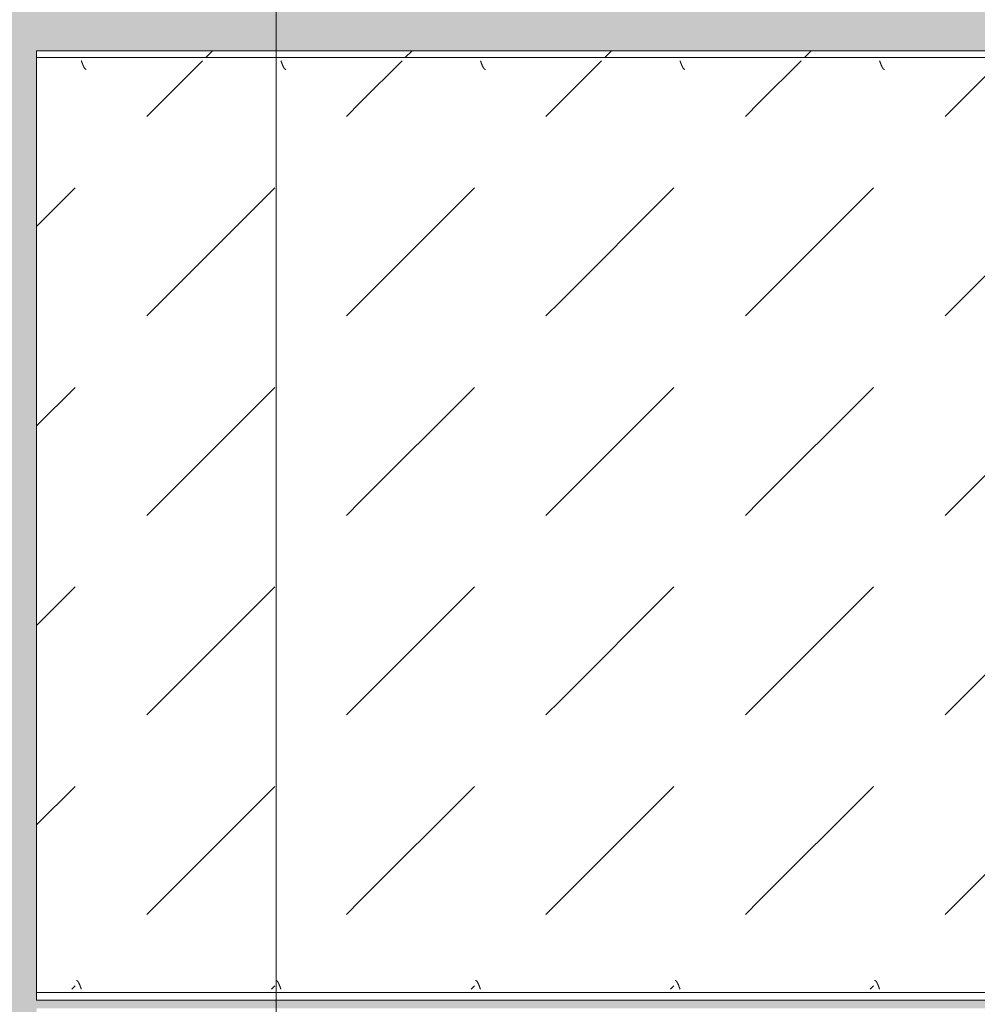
# Model space of a CAD drawing. Header units: millimetres. Extents: x -26056 to 31686, y 27504 to 88472.
# Tile 4 of 30: x -22713 to -22113, y 38110 to 38727. Entities that reach past the tile are written whole.
import ezdxf

# ---------------------------------------------------------------- set-up
doc = ezdxf.new("R2010")
doc.units = ezdxf.units.MM
doc.linetypes.add('4_ Штрихпунктир_ 10 х 2 мм', pattern=[1400, 1000, -200, 0, -200])
for name, color, linetype, lineweight in [('Оборудование', 7, 'Continuous', 9), ('Оси', 7, 'Continuous', 9), ('Штриховка поверхностей', 7, 'Continuous', 9)]:
    doc.layers.add(name, color=color, linetype=linetype, lineweight=lineweight)
pattern_1 = [(45, (36000.02, 80325), (0, 250.00043), [12.5, -341.053]), (45, (36000.02, 80200), (0, 250.00043), [12.5, -341.053]), (45, (36125.02, 80200), (0, 250.00043), [12.5, -341.053]), (45, (36178.68, 80378.66), (0, 250.00043), [100.887, -252.666]), (45, (36178.68, 80253.66), (0, 250.00043), [100.887, -252.666]), (45, (36053.68, 80378.66), (0, 250.00043), [100.887, -252.666]), (45, (36053.68, 80253.66), (0, 250.00043), [113.387, -240.166])]

# ---------------------------------------------------------------- blocks, each defined once
blk = doc.blocks.new('FP_79-ВКК_План 1 этажа_З_ЭОМ_кабель_')
at = {"layer": 'Оборудование', "color": 7, "true_color": 0xffffff}
for p, q in [((1872, 588), (1872.05, 587.87)), ((1872.05, 587.87), (1872.1, 587.73)), ((1872.1, 587.73), (1872.15, 587.6)), ((1872.15, 587.6), (1872.19, 587.46)), ((1872.19, 587.46), (1872.24, 587.33)), ((1872.24, 587.33), (1872.29, 587.2)), ((1872.29, 587.2), (1872.34, 587.06)), ((1872.34, 587.06), (1872.39, 586.93)), ((1872.39, 586.93), (1872.44, 586.8)), ((1872.44, 586.8), (1872.49, 586.67)), ((1872.49, 586.67), (1872.53, 586.54)), ((1872.53, 586.54), (1872.58, 586.41)), ((1872.58, 586.41), (1872.63, 586.28)), ((1872.63, 586.28), (1872.68, 586.16)), ((1872.68, 586.16), (1872.73, 586.03)), ((1997, 588), (1997.05, 587.87)), ((1997.05, 587.87), (1997.1, 587.73)), ((1997.1, 587.73), (1997.15, 587.6)), ((1997.15, 587.6), (1997.19, 587.46)), ((1997.19, 587.46), (1997.24, 587.33)), ((1997.24, 587.33), (1997.29, 587.2)), ((1997.29, 587.2), (1997.34, 587.06)), ((1997.34, 587.06), (1997.39, 586.93)), ((1997.39, 586.93), (1997.44, 586.8)), ((1997.44, 586.8), (1997.49, 586.67)), ((1997.49, 586.67), (1997.53, 586.54)), ((1997.53, 586.54), (1997.58, 586.41)), ((1997.58, 586.41), (1997.63, 586.28)), ((1997.63, 586.28), (1997.68, 586.16)), ((1997.68, 586.16), (1997.73, 586.03)), ((2122, 588), (2122.05, 587.87)), ((2122.05, 587.87), (2122.1, 587.73)), ((2122.1, 587.73), (2122.15, 587.6)), ((2122.15, 587.6), (2122.19, 587.46)), ((2122.19, 587.46), (2122.24, 587.33)), ((2122.24, 587.33), (2122.29, 587.2)), ((2122.29, 587.2), (2122.34, 587.06)), ((2122.34, 587.06), (2122.39, 586.93)), ((2122.39, 586.93), (2122.44, 586.8)), ((2122.44, 586.8), (2122.49, 586.67)), ((2122.49, 586.67), (2122.53, 586.54)), ((2122.53, 586.54), (2122.58, 586.41)), ((2122.58, 586.41), (2122.63, 586.28)), ((2122.63, 586.28), (2122.68, 586.16)), ((2122.68, 586.16), (2122.73, 586.03)), ((2247, 588), (2247.05, 587.87)), ((2247.05, 587.87), (2247.1, 587.73)), ((2247.1, 587.73), (2247.15, 587.6)), ((2247.15, 587.6), (2247.19, 587.46)), ((2247.19, 587.46), (2247.24, 587.33)), ((2247.24, 587.33), (2247.29, 587.2)), ((2247.29, 587.2), (2247.34, 587.06)), ((2247.34, 587.06), (2247.39, 586.93)), ((2247.39, 586.93), (2247.44, 586.8)), ((2247.44, 586.8), (2247.49, 586.67)), ((2247.49, 586.67), (2247.53, 586.54)), ((2247.53, 586.54), (2247.58, 586.41)), ((2247.58, 586.41), (2247.63, 586.28)), ((2247.63, 586.28), (2247.68, 586.16)), ((2247.68, 586.16), (2247.73, 586.03)), ((2372, 588), (2372.05, 587.87)), ((2372.05, 587.87), (2372.1, 587.73)), ((2372.1, 587.73), (2372.15, 587.6)), ((2372.15, 587.6), (2372.19, 587.46)), ((2372.19, 587.46), (2372.24, 587.33)), ((2372.24, 587.33), (2372.29, 587.2)), ((2372.29, 587.2), (2372.34, 587.06)), ((2372.34, 587.06), (2372.39, 586.93)), ((2372.39, 586.93), (2372.44, 586.8)), ((2372.44, 586.8), (2372.49, 586.67)), ((2372.49, 586.67), (2372.53, 586.54)), ((2372.53, 586.54), (2372.58, 586.41)), ((2372.58, 586.41), (2372.63, 586.28)), ((2372.63, 586.28), (2372.68, 586.16)), ((2372.68, 586.16), (2372.73, 586.03)), ((1872.73, 586.03), (1872.78, 585.91)), ((1872.78, 585.91), (1872.83, 585.78)), ((1872.83, 585.78), (1872.88, 585.66)), ((1872.88, 585.66), (1872.92, 585.54)), ((1872.92, 585.54), (1872.97, 585.42)), ((1872.97, 585.42), (1873.02, 585.3)), ((1873.02, 585.3), (1873.07, 585.19)), ((1873.07, 585.19), (1873.12, 585.07)), ((1873.12, 585.07), (1873.17, 584.96)), ((1873.17, 584.96), (1873.22, 584.85)), ((1873.22, 584.85), (1873.27, 584.74)), ((1873.27, 584.74), (1873.31, 584.63)), ((1873.31, 584.63), (1873.36, 584.52)), ((1873.36, 584.52), (1873.41, 584.42)), ((1873.41, 584.42), (1873.46, 584.32)), ((1873.46, 584.32), (1873.51, 584.22)), ((1873.51, 584.22), (1873.56, 584.12)), ((1873.56, 584.12), (1873.61, 584.03)), ((1873.61, 584.03), (1873.66, 583.94)), ((1873.66, 583.94), (1873.7, 583.85)), ((1873.7, 583.85), (1873.75, 583.76)), ((1873.75, 583.76), (1873.8, 583.68)), ((1873.8, 583.68), (1873.85, 583.59)), ((1873.85, 583.59), (1873.9, 583.52)), ((1873.9, 583.52), (1873.95, 583.44)), ((1873.95, 583.44), (1874, 583.36)), ((1874, 583.36), (1874.04, 583.29)), ((1874.04, 583.29), (1874.09, 583.22)), ((1874.09, 583.22), (1874.14, 583.16)), ((1874.14, 583.16), (1874.19, 583.1)), ((1874.19, 583.1), (1874.24, 583.04)), ((1874.24, 583.04), (1874.29, 582.98)), ((1874.29, 582.98), (1874.34, 582.93)), ((1874.34, 582.93), (1874.39, 582.87)), ((1874.39, 582.87), (1874.43, 582.83)), ((1874.43, 582.83), (1874.48, 582.78)), ((1874.48, 582.78), (1874.53, 582.74)), ((1874.53, 582.74), (1874.58, 582.7)), ((1874.58, 582.7), (1874.63, 582.67)), ((1874.63, 582.67), (1874.68, 582.63)), ((1874.68, 582.63), (1874.73, 582.6)), ((1874.73, 582.6), (1874.78, 582.58)), ((1874.78, 582.58), (1874.82, 582.55)), ((1874.82, 582.55), (1874.87, 582.54)), ((1874.87, 582.54), (1874.92, 582.52)), ((1874.92, 582.52), (1874.97, 582.51)), ((1874.97, 582.51), (1875.02, 582.5)), ((1875.02, 582.5), (1875.06, 582.49)), ((1875.06, 582.49), (1875.1, 582.49)), ((1997.73, 586.03), (1997.78, 585.91)), ((1997.78, 585.91), (1997.83, 585.78)), ((1997.83, 585.78), (1997.88, 585.66)), ((1997.88, 585.66), (1997.92, 585.54)), ((1997.92, 585.54), (1997.97, 585.42)), ((1997.97, 585.42), (1998.02, 585.3)), ((1998.02, 585.3), (1998.07, 585.19)), ((1998.07, 585.19), (1998.12, 585.07)), ((1998.12, 585.07), (1998.17, 584.96)), ((1998.17, 584.96), (1998.22, 584.85)), ((1998.22, 584.85), (1998.27, 584.74)), ((1998.27, 584.74), (1998.31, 584.63)), ((1998.31, 584.63), (1998.36, 584.52)), ((1998.36, 584.52), (1998.41, 584.42)), ((1998.41, 584.42), (1998.46, 584.32)), ((1998.46, 584.32), (1998.51, 584.22)), ((1998.51, 584.22), (1998.56, 584.12)), ((1998.56, 584.12), (1998.61, 584.03)), ((1998.61, 584.03), (1998.66, 583.94)), ((1998.66, 583.94), (1998.7, 583.85)), ((1998.7, 583.85), (1998.75, 583.76)), ((1998.75, 583.76), (1998.8, 583.68)), ((1998.8, 583.68), (1998.85, 583.59)), ((1998.85, 583.59), (1998.9, 583.52)), ((1998.9, 583.52), (1998.95, 583.44)), ((1998.95, 583.44), (1999, 583.36)), ((1999, 583.36), (1999.04, 583.29)), ((1999.04, 583.29), (1999.09, 583.22)), ((1999.09, 583.22), (1999.14, 583.16)), ((1999.14, 583.16), (1999.19, 583.1)), ((1999.19, 583.1), (1999.24, 583.04)), ((1999.24, 583.04), (1999.29, 582.98)), ((1999.29, 582.98), (1999.34, 582.93)), ((1999.34, 582.93), (1999.39, 582.87)), ((1999.39, 582.87), (1999.43, 582.83)), ((1999.43, 582.83), (1999.48, 582.78)), ((1999.48, 582.78), (1999.53, 582.74)), ((1999.53, 582.74), (1999.58, 582.7)), ((1999.58, 582.7), (1999.63, 582.67)), ((1999.63, 582.67), (1999.68, 582.63)), ((1999.68, 582.63), (1999.73, 582.6)), ((1999.73, 582.6), (1999.78, 582.58)), ((1999.78, 582.58), (1999.82, 582.55)), ((1999.82, 582.55), (1999.87, 582.54)), ((1999.87, 582.54), (1999.92, 582.52)), ((1999.92, 582.52), (1999.97, 582.51)), ((1999.97, 582.51), (2000.02, 582.5)), ((2000.02, 582.5), (2000.06, 582.49)), ((2000.06, 582.49), (2000.1, 582.49)), ((2122.73, 586.03), (2122.78, 585.91)), ((2122.78, 585.91), (2122.83, 585.78)), ((2122.83, 585.78), (2122.88, 585.66)), ((2122.88, 585.66), (2122.92, 585.54)), ((2122.92, 585.54), (2122.97, 585.42)), ((2122.97, 585.42), (2123.02, 585.3)), ((2123.02, 585.3), (2123.07, 585.19)), ((2123.07, 585.19), (2123.12, 585.07)), ((2123.12, 585.07), (2123.17, 584.96)), ((2123.17, 584.96), (2123.22, 584.85)), ((2123.22, 584.85), (2123.27, 584.74)), ((2123.27, 584.74), (2123.31, 584.63)), ((2123.31, 584.63), (2123.36, 584.52)), ((2123.36, 584.52), (2123.41, 584.42)), ((2123.41, 584.42), (2123.46, 584.32)), ((2123.46, 584.32), (2123.51, 584.22)), ((2123.51, 584.22), (2123.56, 584.12)), ((2123.56, 584.12), (2123.61, 584.03)), ((2123.61, 584.03), (2123.66, 583.94)), ((2123.66, 583.94), (2123.7, 583.85)), ((2123.7, 583.85), (2123.75, 583.76)), ((2123.75, 583.76), (2123.8, 583.68)), ((2123.8, 583.68), (2123.85, 583.59)), ((2123.85, 583.59), (2123.9, 583.52)), ((2123.9, 583.52), (2123.95, 583.44)), ((2123.95, 583.44), (2124, 583.36)), ((2124, 583.36), (2124.04, 583.29)), ((2124.04, 583.29), (2124.09, 583.22)), ((2124.09, 583.22), (2124.14, 583.16)), ((2124.14, 583.16), (2124.19, 583.1)), ((2124.19, 583.1), (2124.24, 583.04)), ((2124.24, 583.04), (2124.29, 582.98)), ((2124.29, 582.98), (2124.34, 582.93)), ((2124.34, 582.93), (2124.39, 582.87)), ((2124.39, 582.87), (2124.43, 582.83)), ((2124.43, 582.83), (2124.48, 582.78)), ((2124.48, 582.78), (2124.53, 582.74)), ((2124.53, 582.74), (2124.58, 582.7)), ((2124.58, 582.7), (2124.63, 582.67)), ((2124.63, 582.67), (2124.68, 582.63)), ((2124.68, 582.63), (2124.73, 582.6)), ((2124.73, 582.6), (2124.78, 582.58)), ((2124.78, 582.58), (2124.82, 582.55)), ((2124.82, 582.55), (2124.87, 582.54)), ((2124.87, 582.54), (2124.92, 582.52)), ((2124.92, 582.52), (2124.97, 582.51)), ((2124.97, 582.51), (2125.02, 582.5)), ((2125.02, 582.5), (2125.06, 582.49)), ((2125.06, 582.49), (2125.1, 582.49)), ((2247.73, 586.03), (2247.78, 585.91)), ((2247.78, 585.91), (2247.83, 585.78)), ((2247.83, 585.78), (2247.88, 585.66)), ((2247.88, 585.66), (2247.92, 585.54)), ((2247.92, 585.54), (2247.97, 585.42)), ((2247.97, 585.42), (2248.02, 585.3)), ((2248.02, 585.3), (2248.07, 585.19)), ((2248.07, 585.19), (2248.12, 585.07)), ((2248.12, 585.07), (2248.17, 584.96)), ((2248.17, 584.96), (2248.22, 584.85)), ((2248.22, 584.85), (2248.27, 584.74)), ((2248.27, 584.74), (2248.31, 584.63)), ((2248.31, 584.63), (2248.36, 584.52)), ((2248.36, 584.52), (2248.41, 584.42)), ((2248.41, 584.42), (2248.46, 584.32)), ((2248.46, 584.32), (2248.51, 584.22)), ((2248.51, 584.22), (2248.56, 584.12)), ((2248.56, 584.12), (2248.61, 584.03)), ((2248.61, 584.03), (2248.66, 583.94)), ((2248.66, 583.94), (2248.7, 583.85)), ((2248.7, 583.85), (2248.75, 583.76)), ((2248.75, 583.76), (2248.8, 583.68)), ((2248.8, 583.68), (2248.85, 583.59)), ((2248.85, 583.59), (2248.9, 583.52)), ((2248.9, 583.52), (2248.95, 583.44)), ((2248.95, 583.44), (2249, 583.36)), ((2249, 583.36), (2249.04, 583.29)), ((2249.04, 583.29), (2249.09, 583.22)), ((2249.09, 583.22), (2249.14, 583.16)), ((2249.14, 583.16), (2249.19, 583.1)), ((2249.19, 583.1), (2249.24, 583.04)), ((2249.24, 583.04), (2249.29, 582.98)), ((2249.29, 582.98), (2249.34, 582.93)), ((2249.34, 582.93), (2249.39, 582.87)), ((2249.39, 582.87), (2249.43, 582.83)), ((2249.43, 582.83), (2249.48, 582.78)), ((2249.48, 582.78), (2249.53, 582.74)), ((2249.53, 582.74), (2249.58, 582.7)), ((2249.58, 582.7), (2249.63, 582.67)), ((2249.63, 582.67), (2249.68, 582.63)), ((2249.68, 582.63), (2249.73, 582.6)), ((2249.73, 582.6), (2249.78, 582.58)), ((2249.78, 582.58), (2249.82, 582.55)), ((2249.82, 582.55), (2249.87, 582.54)), ((2249.87, 582.54), (2249.92, 582.52)), ((2249.92, 582.52), (2249.97, 582.51)), ((2249.97, 582.51), (2250.02, 582.5)), ((2250.02, 582.5), (2250.06, 582.49)), ((2250.06, 582.49), (2250.1, 582.49)), ((2372.73, 586.03), (2372.78, 585.91)), ((2372.78, 585.91), (2372.83, 585.78)), ((2372.83, 585.78), (2372.88, 585.66)), ((2372.88, 585.66), (2372.92, 585.54)), ((2372.92, 585.54), (2372.97, 585.42)), ((2372.97, 585.42), (2373.02, 585.3)), ((2373.02, 585.3), (2373.07, 585.19)), ((2373.07, 585.19), (2373.12, 585.07)), ((2373.12, 585.07), (2373.17, 584.96)), ((2373.17, 584.96), (2373.22, 584.85)), ((2373.22, 584.85), (2373.27, 584.74)), ((2373.27, 584.74), (2373.31, 584.63)), ((2373.31, 584.63), (2373.36, 584.52)), ((2373.36, 584.52), (2373.41, 584.42)), ((2373.41, 584.42), (2373.46, 584.32)), ((2373.46, 584.32), (2373.51, 584.22)), ((2373.51, 584.22), (2373.56, 584.12)), ((2373.56, 584.12), (2373.61, 584.03)), ((2373.61, 584.03), (2373.66, 583.94)), ((2373.66, 583.94), (2373.7, 583.85)), ((2373.7, 583.85), (2373.75, 583.76)), ((2373.75, 583.76), (2373.8, 583.68)), ((2373.8, 583.68), (2373.85, 583.59)), ((2373.85, 583.59), (2373.9, 583.52)), ((2373.9, 583.52), (2373.95, 583.44)), ((2373.95, 583.44), (2374, 583.36)), ((2374, 583.36), (2374.04, 583.29)), ((2374.04, 583.29), (2374.09, 583.22)), ((2374.09, 583.22), (2374.14, 583.16)), ((2374.14, 583.16), (2374.19, 583.1)), ((2374.19, 583.1), (2374.24, 583.04)), ((2374.24, 583.04), (2374.29, 582.98)), ((2374.29, 582.98), (2374.34, 582.93)), ((2374.34, 582.93), (2374.39, 582.87)), ((2374.39, 582.87), (2374.43, 582.83)), ((2374.43, 582.83), (2374.48, 582.78)), ((2374.48, 582.78), (2374.53, 582.74)), ((2374.53, 582.74), (2374.58, 582.7)), ((2374.58, 582.7), (2374.63, 582.67)), ((2374.63, 582.67), (2374.68, 582.63)), ((2374.68, 582.63), (2374.73, 582.6)), ((2374.73, 582.6), (2374.78, 582.58)), ((2374.78, 582.58), (2374.82, 582.55)), ((2374.82, 582.55), (2374.87, 582.54)), ((2374.87, 582.54), (2374.92, 582.52)), ((2374.92, 582.52), (2374.97, 582.51)), ((2374.97, 582.51), (2375.02, 582.5)), ((2375.02, 582.5), (2375.06, 582.49)), ((2375.06, 582.49), (2375.1, 582.49))]:
    blk.add_line(p, q, dxfattribs=at)
blk = doc.blocks.new('FP_80-ВКК_План 1 этажа_З_ЭОМ_кабель_')
at = {"layer": 'Оборудование', "color": 7, "true_color": 0xffffff}
for p, q in [((1868.91, 11.77), (1868.95, 11.76)), ((1868.95, 11.76), (1869, 11.76)), ((1869, 11.76), (1869.05, 11.74)), ((1869.05, 11.74), (1869.1, 11.73)), ((1869.1, 11.73), (1869.15, 11.71)), ((1869.15, 11.71), (1869.2, 11.69)), ((1869.2, 11.69), (1869.25, 11.66)), ((1869.25, 11.66), (1869.3, 11.64)), ((1869.3, 11.64), (1869.35, 11.61)), ((1869.35, 11.61), (1869.4, 11.57)), ((1869.4, 11.57), (1869.45, 11.53)), ((1869.45, 11.53), (1869.49, 11.49)), ((1869.49, 11.49), (1869.54, 11.45)), ((1869.54, 11.45), (1869.59, 11.4)), ((1869.59, 11.4), (1869.64, 11.35)), ((1869.64, 11.35), (1869.69, 11.3)), ((1869.69, 11.3), (1869.74, 11.24)), ((1869.74, 11.24), (1869.79, 11.18)), ((1869.79, 11.18), (1869.84, 11.12)), ((1869.84, 11.12), (1869.89, 11.05)), ((1869.89, 11.05), (1869.94, 10.99)), ((1869.94, 10.99), (1869.99, 10.91)), ((1869.99, 10.91), (1870.03, 10.84)), ((1870.03, 10.84), (1870.08, 10.76)), ((1870.08, 10.76), (1870.13, 10.69)), ((1870.13, 10.69), (1870.18, 10.6)), ((1870.18, 10.6), (1870.23, 10.52)), ((1870.23, 10.52), (1870.28, 10.43)), ((1870.28, 10.43), (1870.33, 10.34)), ((1870.33, 10.34), (1870.38, 10.25)), ((1870.38, 10.25), (1870.43, 10.16)), ((1870.43, 10.16), (1870.48, 10.06)), ((1870.48, 10.06), (1870.53, 9.96)), ((1870.53, 9.96), (1870.57, 9.86)), ((1870.57, 9.86), (1870.62, 9.75)), ((1870.62, 9.75), (1870.67, 9.65)), ((1870.67, 9.65), (1870.72, 9.54)), ((1870.72, 9.54), (1870.77, 9.43)), ((1870.77, 9.43), (1870.82, 9.32)), ((1870.82, 9.32), (1870.87, 9.21)), ((1870.87, 9.21), (1870.92, 9.09)), ((1870.92, 9.09), (1870.97, 8.97)), ((1870.97, 8.97), (1871.02, 8.86)), ((1871.02, 8.86), (1871.07, 8.74)), ((1871.07, 8.74), (1871.11, 8.61)), ((1871.11, 8.61), (1871.16, 8.49)), ((1871.16, 8.49), (1871.21, 8.37)), ((1871.21, 8.37), (1871.26, 8.24)), ((1871.26, 8.24), (1871.31, 8.11)), ((1871.31, 8.11), (1871.36, 7.99)), ((1871.36, 7.99), (1871.41, 7.86)), ((1871.41, 7.86), (1871.46, 7.73)), ((1871.46, 7.73), (1871.51, 7.6)), ((1871.51, 7.6), (1871.56, 7.46)), ((1871.56, 7.46), (1871.61, 7.33)), ((1871.61, 7.33), (1871.65, 7.2)), ((1871.65, 7.2), (1871.7, 7.07)), ((1871.7, 7.07), (1871.75, 6.93)), ((1871.75, 6.93), (1871.8, 6.8)), ((1871.8, 6.8), (1871.85, 6.66)), ((1871.85, 6.66), (1871.9, 6.53)), ((1871.9, 6.53), (1871.95, 6.39)), ((1871.95, 6.39), (1872, 6.26)), ((1993.91, 11.77), (1993.95, 11.76)), ((1993.95, 11.76), (1994, 11.76)), ((1994, 11.76), (1994.05, 11.74)), ((1994.05, 11.74), (1994.1, 11.73)), ((1994.1, 11.73), (1994.15, 11.71)), ((1994.15, 11.71), (1994.2, 11.69)), ((1994.2, 11.69), (1994.25, 11.66)), ((1994.25, 11.66), (1994.3, 11.64)), ((1994.3, 11.64), (1994.35, 11.61)), ((1994.35, 11.61), (1994.4, 11.57)), ((1994.4, 11.57), (1994.45, 11.53)), ((1994.45, 11.53), (1994.49, 11.49)), ((1994.49, 11.49), (1994.54, 11.45)), ((1994.54, 11.45), (1994.59, 11.4)), ((1994.59, 11.4), (1994.64, 11.35)), ((1994.64, 11.35), (1994.69, 11.3)), ((1994.69, 11.3), (1994.74, 11.24)), ((1994.74, 11.24), (1994.79, 11.18)), ((1994.79, 11.18), (1994.84, 11.12)), ((1994.84, 11.12), (1994.89, 11.05)), ((1994.89, 11.05), (1994.94, 10.99)), ((1994.94, 10.99), (1994.99, 10.91)), ((1994.99, 10.91), (1995.03, 10.84)), ((1995.03, 10.84), (1995.08, 10.76)), ((1995.08, 10.76), (1995.13, 10.69)), ((1995.13, 10.69), (1995.18, 10.6)), ((1995.18, 10.6), (1995.23, 10.52)), ((1995.23, 10.52), (1995.28, 10.43)), ((1995.28, 10.43), (1995.33, 10.34)), ((1995.33, 10.34), (1995.38, 10.25)), ((1995.38, 10.25), (1995.43, 10.16)), ((1995.43, 10.16), (1995.48, 10.06)), ((1995.48, 10.06), (1995.53, 9.96)), ((1995.53, 9.96), (1995.57, 9.86)), ((1995.57, 9.86), (1995.62, 9.75)), ((1995.62, 9.75), (1995.67, 9.65)), ((1995.67, 9.65), (1995.72, 9.54)), ((1995.72, 9.54), (1995.77, 9.43)), ((1995.77, 9.43), (1995.82, 9.32)), ((1995.82, 9.32), (1995.87, 9.21)), ((1995.87, 9.21), (1995.92, 9.09)), ((1995.92, 9.09), (1995.97, 8.97)), ((1995.97, 8.97), (1996.02, 8.86)), ((1996.02, 8.86), (1996.07, 8.74)), ((1996.07, 8.74), (1996.11, 8.61)), ((1996.11, 8.61), (1996.16, 8.49)), ((1996.16, 8.49), (1996.21, 8.37)), ((1996.21, 8.37), (1996.26, 8.24)), ((1996.26, 8.24), (1996.31, 8.11)), ((1996.31, 8.11), (1996.36, 7.99)), ((1996.36, 7.99), (1996.41, 7.86)), ((1996.41, 7.86), (1996.46, 7.73)), ((1996.46, 7.73), (1996.51, 7.6)), ((1996.51, 7.6), (1996.56, 7.46)), ((1996.56, 7.46), (1996.61, 7.33)), ((1996.61, 7.33), (1996.65, 7.2)), ((1996.65, 7.2), (1996.7, 7.07)), ((1996.7, 7.07), (1996.75, 6.93)), ((1996.75, 6.93), (1996.8, 6.8)), ((1996.8, 6.8), (1996.85, 6.66)), ((1996.85, 6.66), (1996.9, 6.53)), ((1996.9, 6.53), (1996.95, 6.39)), ((1996.95, 6.39), (1997, 6.26)), ((2118.91, 11.77), (2118.95, 11.76)), ((2118.95, 11.76), (2119, 11.76)), ((2119, 11.76), (2119.05, 11.74)), ((2119.05, 11.74), (2119.1, 11.73)), ((2119.1, 11.73), (2119.15, 11.71)), ((2119.15, 11.71), (2119.2, 11.69)), ((2119.2, 11.69), (2119.25, 11.66)), ((2119.25, 11.66), (2119.3, 11.64)), ((2119.3, 11.64), (2119.35, 11.61)), ((2119.35, 11.61), (2119.4, 11.57)), ((2119.4, 11.57), (2119.45, 11.53)), ((2119.45, 11.53), (2119.49, 11.49)), ((2119.49, 11.49), (2119.54, 11.45)), ((2119.54, 11.45), (2119.59, 11.4)), ((2119.59, 11.4), (2119.64, 11.35)), ((2119.64, 11.35), (2119.69, 11.3)), ((2119.69, 11.3), (2119.74, 11.24)), ((2119.74, 11.24), (2119.79, 11.18)), ((2119.79, 11.18), (2119.84, 11.12)), ((2119.84, 11.12), (2119.89, 11.05)), ((2119.89, 11.05), (2119.94, 10.99)), ((2119.94, 10.99), (2119.99, 10.91)), ((2119.99, 10.91), (2120.03, 10.84)), ((2120.03, 10.84), (2120.08, 10.76)), ((2120.08, 10.76), (2120.13, 10.69)), ((2120.13, 10.69), (2120.18, 10.6)), ((2120.18, 10.6), (2120.23, 10.52)), ((2120.23, 10.52), (2120.28, 10.43)), ((2120.28, 10.43), (2120.33, 10.34)), ((2120.33, 10.34), (2120.38, 10.25)), ((2120.38, 10.25), (2120.43, 10.16)), ((2120.43, 10.16), (2120.48, 10.06)), ((2120.48, 10.06), (2120.53, 9.96)), ((2120.53, 9.96), (2120.57, 9.86)), ((2120.57, 9.86), (2120.62, 9.75)), ((2120.62, 9.75), (2120.67, 9.65)), ((2120.67, 9.65), (2120.72, 9.54)), ((2120.72, 9.54), (2120.77, 9.43)), ((2120.77, 9.43), (2120.82, 9.32)), ((2120.82, 9.32), (2120.87, 9.21)), ((2120.87, 9.21), (2120.92, 9.09)), ((2120.92, 9.09), (2120.97, 8.97)), ((2120.97, 8.97), (2121.02, 8.86)), ((2121.02, 8.86), (2121.07, 8.74)), ((2121.07, 8.74), (2121.11, 8.61)), ((2121.11, 8.61), (2121.16, 8.49)), ((2121.16, 8.49), (2121.21, 8.37)), ((2121.21, 8.37), (2121.26, 8.24)), ((2121.26, 8.24), (2121.31, 8.11)), ((2121.31, 8.11), (2121.36, 7.99)), ((2121.36, 7.99), (2121.41, 7.86)), ((2121.41, 7.86), (2121.46, 7.73)), ((2121.46, 7.73), (2121.51, 7.6)), ((2121.51, 7.6), (2121.56, 7.46)), ((2121.56, 7.46), (2121.61, 7.33)), ((2121.61, 7.33), (2121.65, 7.2)), ((2121.65, 7.2), (2121.7, 7.07)), ((2121.7, 7.07), (2121.75, 6.93)), ((2121.75, 6.93), (2121.8, 6.8)), ((2121.8, 6.8), (2121.85, 6.66)), ((2121.85, 6.66), (2121.9, 6.53)), ((2121.9, 6.53), (2121.95, 6.39)), ((2121.95, 6.39), (2122, 6.26)), ((2243.91, 11.77), (2243.95, 11.76)), ((2243.95, 11.76), (2244, 11.76)), ((2244, 11.76), (2244.05, 11.74)), ((2244.05, 11.74), (2244.1, 11.73)), ((2244.1, 11.73), (2244.15, 11.71)), ((2244.15, 11.71), (2244.2, 11.69)), ((2244.2, 11.69), (2244.25, 11.66)), ((2244.25, 11.66), (2244.3, 11.64)), ((2244.3, 11.64), (2244.35, 11.61)), ((2244.35, 11.61), (2244.4, 11.57)), ((2244.4, 11.57), (2244.45, 11.53)), ((2244.45, 11.53), (2244.49, 11.49)), ((2244.49, 11.49), (2244.54, 11.45)), ((2244.54, 11.45), (2244.59, 11.4)), ((2244.59, 11.4), (2244.64, 11.35)), ((2244.64, 11.35), (2244.69, 11.3)), ((2244.69, 11.3), (2244.74, 11.24)), ((2244.74, 11.24), (2244.79, 11.18)), ((2244.79, 11.18), (2244.84, 11.12)), ((2244.84, 11.12), (2244.89, 11.05)), ((2244.89, 11.05), (2244.94, 10.99)), ((2244.94, 10.99), (2244.99, 10.91)), ((2244.99, 10.91), (2245.03, 10.84)), ((2245.03, 10.84), (2245.08, 10.76)), ((2245.08, 10.76), (2245.13, 10.69)), ((2245.13, 10.69), (2245.18, 10.6)), ((2245.18, 10.6), (2245.23, 10.52)), ((2245.23, 10.52), (2245.28, 10.43)), ((2245.28, 10.43), (2245.33, 10.34)), ((2245.33, 10.34), (2245.38, 10.25)), ((2245.38, 10.25), (2245.43, 10.16)), ((2245.43, 10.16), (2245.48, 10.06)), ((2245.48, 10.06), (2245.53, 9.96)), ((2245.53, 9.96), (2245.57, 9.86)), ((2245.57, 9.86), (2245.62, 9.75)), ((2245.62, 9.75), (2245.67, 9.65)), ((2245.67, 9.65), (2245.72, 9.54)), ((2245.72, 9.54), (2245.77, 9.43)), ((2245.77, 9.43), (2245.82, 9.32)), ((2245.82, 9.32), (2245.87, 9.21)), ((2245.87, 9.21), (2245.92, 9.09)), ((2245.92, 9.09), (2245.97, 8.97)), ((2245.97, 8.97), (2246.02, 8.86)), ((2246.02, 8.86), (2246.07, 8.74)), ((2246.07, 8.74), (2246.11, 8.61)), ((2246.11, 8.61), (2246.16, 8.49)), ((2246.16, 8.49), (2246.21, 8.37)), ((2246.21, 8.37), (2246.26, 8.24)), ((2246.26, 8.24), (2246.31, 8.11)), ((2246.31, 8.11), (2246.36, 7.99)), ((2246.36, 7.99), (2246.41, 7.86)), ((2246.41, 7.86), (2246.46, 7.73)), ((2246.46, 7.73), (2246.51, 7.6)), ((2246.51, 7.6), (2246.56, 7.46)), ((2246.56, 7.46), (2246.61, 7.33)), ((2246.61, 7.33), (2246.65, 7.2)), ((2246.65, 7.2), (2246.7, 7.07)), ((2246.7, 7.07), (2246.75, 6.93)), ((2246.75, 6.93), (2246.8, 6.8)), ((2246.8, 6.8), (2246.85, 6.66)), ((2246.85, 6.66), (2246.9, 6.53)), ((2246.9, 6.53), (2246.95, 6.39)), ((2246.95, 6.39), (2247, 6.26)), ((2368.91, 11.77), (2368.95, 11.76)), ((2368.95, 11.76), (2369, 11.76)), ((2369, 11.76), (2369.05, 11.74)), ((2369.05, 11.74), (2369.1, 11.73)), ((2369.1, 11.73), (2369.15, 11.71)), ((2369.15, 11.71), (2369.2, 11.69)), ((2369.2, 11.69), (2369.25, 11.66)), ((2369.25, 11.66), (2369.3, 11.64)), ((2369.3, 11.64), (2369.35, 11.61)), ((2369.35, 11.61), (2369.4, 11.57)), ((2369.4, 11.57), (2369.45, 11.53)), ((2369.45, 11.53), (2369.49, 11.49)), ((2369.49, 11.49), (2369.54, 11.45)), ((2369.54, 11.45), (2369.59, 11.4)), ((2369.59, 11.4), (2369.64, 11.35)), ((2369.64, 11.35), (2369.69, 11.3)), ((2369.69, 11.3), (2369.74, 11.24)), ((2369.74, 11.24), (2369.79, 11.18)), ((2369.79, 11.18), (2369.84, 11.12)), ((2369.84, 11.12), (2369.89, 11.05)), ((2369.89, 11.05), (2369.94, 10.99)), ((2369.94, 10.99), (2369.99, 10.91)), ((2369.99, 10.91), (2370.03, 10.84)), ((2370.03, 10.84), (2370.08, 10.76)), ((2370.08, 10.76), (2370.13, 10.69)), ((2370.13, 10.69), (2370.18, 10.6)), ((2370.18, 10.6), (2370.23, 10.52)), ((2370.23, 10.52), (2370.28, 10.43)), ((2370.28, 10.43), (2370.33, 10.34)), ((2370.33, 10.34), (2370.38, 10.25)), ((2370.38, 10.25), (2370.43, 10.16)), ((2370.43, 10.16), (2370.48, 10.06)), ((2370.48, 10.06), (2370.53, 9.96)), ((2370.53, 9.96), (2370.57, 9.86)), ((2370.57, 9.86), (2370.62, 9.75)), ((2370.62, 9.75), (2370.67, 9.65)), ((2370.67, 9.65), (2370.72, 9.54)), ((2370.72, 9.54), (2370.77, 9.43)), ((2370.77, 9.43), (2370.82, 9.32)), ((2370.82, 9.32), (2370.87, 9.21)), ((2370.87, 9.21), (2370.92, 9.09)), ((2370.92, 9.09), (2370.97, 8.97)), ((2370.97, 8.97), (2371.02, 8.86)), ((2371.02, 8.86), (2371.07, 8.74)), ((2371.07, 8.74), (2371.11, 8.61)), ((2371.11, 8.61), (2371.16, 8.49)), ((2371.16, 8.49), (2371.21, 8.37)), ((2371.21, 8.37), (2371.26, 8.24)), ((2371.26, 8.24), (2371.31, 8.11)), ((2371.31, 8.11), (2371.36, 7.99)), ((2371.36, 7.99), (2371.41, 7.86)), ((2371.41, 7.86), (2371.46, 7.73)), ((2371.46, 7.73), (2371.51, 7.6)), ((2371.51, 7.6), (2371.56, 7.46)), ((2371.56, 7.46), (2371.61, 7.33)), ((2371.61, 7.33), (2371.65, 7.2)), ((2371.65, 7.2), (2371.7, 7.07)), ((2371.7, 7.07), (2371.75, 6.93)), ((2371.75, 6.93), (2371.8, 6.8)), ((2371.8, 6.8), (2371.85, 6.66)), ((2371.85, 6.66), (2371.9, 6.53)), ((2371.9, 6.53), (2371.95, 6.39)), ((2371.95, 6.39), (2372, 6.26))]:
    blk.add_line(p, q, dxfattribs=at)
blk = doc.blocks.new('ПР_Низ пояс - Тип 1-5480961-ВКК_План 1 этажа_З_ЭОМ_кабель_')
at = {"layer": 'Оборудование', "true_color": 0xffffff}
h = blk.add_hatch(dxfattribs=at)
h.set_pattern_fill('FP_31', style=0, pattern_type=2)
h.set_pattern_definition(pattern_1)
h.paths.add_polyline_path([(750, 588), (750, 6.26), (2400, 6.26), (2400, 588), (830.63, 588)])
h = blk.add_hatch(dxfattribs=at)
h.set_pattern_fill('FP_31', style=0, pattern_type=2)
h.set_pattern_definition(pattern_1)
h.paths.add_polyline_path([(750, 4.26), (750, 0), (2400, 0), (2400, 4.26), (2108.18, 4.26)])
at = {"layer": 'Оборудование', "color": 254, "true_color": 0xcccccc}
for p, q in [((750, 595), (2400, 595)), ((2400, 595), (2400, 590)), ((750, 590), (2400, 590)), ((2400, 590), (2400, 588)), ((2400, 588), (2400, 6.26)), ((2400, 6.26), (2400, 4.26)), ((750, 4.26), (2400, 4.26)), ((750, 0), (2400, 0)), ((2400, 4.26), (2400, 0))]:
    blk.add_line(p, q, dxfattribs=at)
for name in ['FP_79-ВКК_План 1 этажа_З_ЭОМ_кабель_', 'FP_80-ВКК_План 1 этажа_З_ЭОМ_кабель_']:
    blk.add_blockref(name, (0, 0), dxfattribs=at)
blk = doc.blocks.new('Наметкина 10_ТД_АРФ_К2_R21_rvt-1-ВКК_План 1 этажа_З_ЭОМ_кабель_')
at = {"layer": 'Штриховка поверхностей', "lineweight": 5, "true_color": 0xfafafa}
blk.add_hatch(color=7, dxfattribs=at).paths.add_polyline_path([(32600, 78656.21), (39640, 78656.21), (39640, 79820), (33850.02, 79820.58), (33850.02, 79850), (39640, 79850), (39640, 79855), (33850.02, 79855), (33850.02, 80450), (39640, 80450), (39640, 80700), (34100, 80700), (34100, 80600), (33800, 80600), (33800, 80700), (32600, 80700), (32600, 80173.26)])
at = {"layer": 'Оборудование', "color": 254, "lineweight": 9, "true_color": 0xcccccc, "rotation": 180}
blk.add_blockref('ПР_Низ пояс - Тип 1-5480961-ВКК_План 1 этажа_З_ЭОМ_кабель_', (36250.02, 80450), dxfattribs=at)

msp = doc.modelspace()

# ---------------------------------------------------------------- linework, layer by layer
at = {"layer": 'Оси', "color": 253, "linetype": '4_ Штрихпунктир_ 10 х 2 мм', "true_color": 0xaaaaaa}
msp.add_line((-22552.73, 36581.62), (-22552.73, 87672.5), dxfattribs=at)

# ---------------------------------------------------------------- block references
at = {"lineweight": 5}
msp.add_blockref('Наметкина 10_ТД_АРФ_К2_R21_rvt-1-ВКК_План 1 этажа_З_ЭОМ_кабель_', (-56552.73, -41742.36), dxfattribs=at)

doc.saveas('drawing.dxf')
